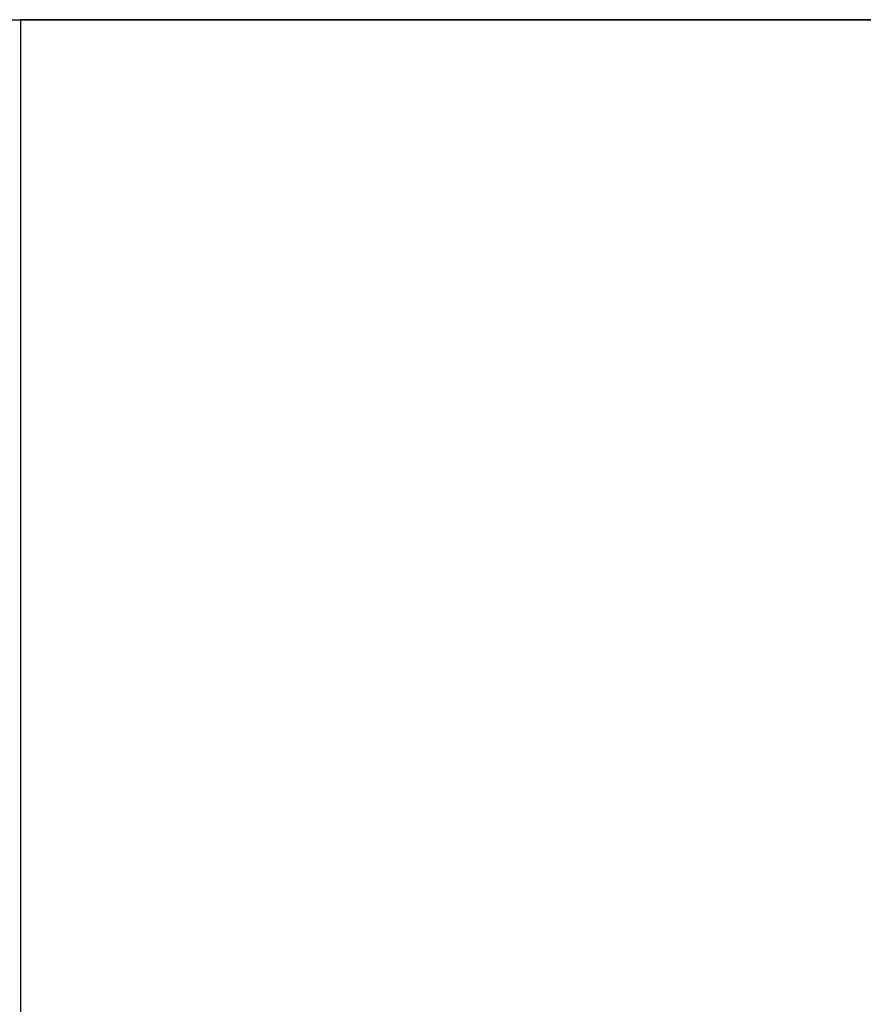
# Model space of a CAD drawing. Header units: metres. Extents: x 391.1 to 427.5, y 12.8 to 28.4.
# Tile 148 of 203: x 407.177 to 407.349, y 27.508 to 27.71. Entities that reach past the tile are written whole.
import ezdxf

# ---------------------------------------------------------------- set-up
doc = ezdxf.new("R2010")
doc.units = ezdxf.units.M
doc.layers.add('A-WALL-____-MCUT', color=7, linetype='Continuous', lineweight=25)
doc.layers.add('A-WALL-____-OTLN', color=7, linetype='Continuous', lineweight=25)

# ---------------------------------------------------------------- blocks, each defined once
blk = doc.blocks.new('Family - Evans PA-152028-02_FON_P0A')
at = {"layer": 'A-WALL-____-MCUT', "color": 253, "true_color": 0xaaaaaa}
for p, q in [((0, 0.2), (0, 0)), ((0, 0), (0.8, 0))]:
    blk.add_line(p, q, dxfattribs=at)
at = {"layer": 'A-WALL-____-OTLN', "color": 253, "true_color": 0xaaaaaa}
for p, q in [((0, 0.2), (0, 0)), ((0, 0), (0.8, 0))]:
    blk.add_line(p, q, dxfattribs=at)
at = {"layer": 'A-WALL-____-OTLN', "color": 253, "lineweight": 18, "true_color": 0xaaaaaa}
blk.add_line((0, 0), (1.66046, 0), dxfattribs=at)
blk = doc.blocks.new('Family - Evans PA-152288-02_FON_P0A')
at = {"layer": 'A-WALL-____-MCUT', "color": 253, "true_color": 0xaaaaaa}
blk.add_line((0, 0), (3.00106, 0), dxfattribs=at)
at = {"layer": 'A-WALL-____-OTLN', "color": 253, "true_color": 0xaaaaaa}
blk.add_line((0, 0), (3.00106, 0), dxfattribs=at)
at = {"layer": 'A-WALL-____-OTLN', "color": 253, "lineweight": 18, "true_color": 0xaaaaaa}
blk.add_line((0, 0), (3.00106, 0), dxfattribs=at)
blk = doc.blocks.new('LONDR55-XX_ZZ-ARQ-CAA-M3D-Londres55_ifc-1-02_FON_P0A')
at = {"layer": 'A-WALL-____-OTLN', "color": 253, "lineweight": 18, "true_color": 0xaaaaaa}
blk.add_blockref('Family - Evans PA-152288-02_FON_P0A', (405.77587, 27.70959), dxfattribs=at)
at = {"layer": 'A-WALL-____-OTLN', "color": 253, "lineweight": 18, "true_color": 0xaaaaaa, "rotation": 270}
blk.add_blockref('Family - Evans PA-152028-02_FON_P0A', (407.17693, 27.70959), dxfattribs=at)

msp = doc.modelspace()

# ---------------------------------------------------------------- block references
at = {"lineweight": 5}
msp.add_blockref('LONDR55-XX_ZZ-ARQ-CAA-M3D-Londres55_ifc-1-02_FON_P0A', (0, 0), dxfattribs=at)

doc.saveas('drawing.dxf')
